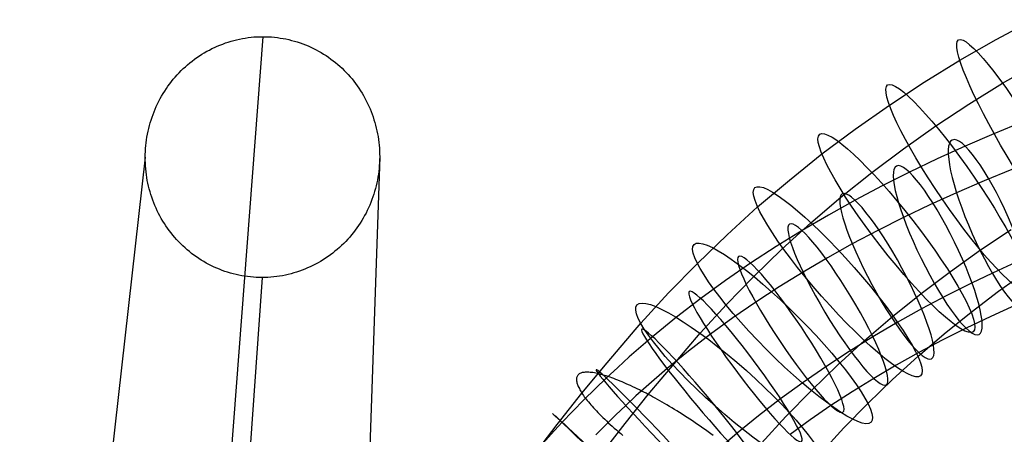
# Model space of a CAD drawing. Extents: x -1634 to -184, y -278 to 263.
# Tile 94 of 242: x -1633 to -1528, y 190 to 234. Entities that reach past the tile are written whole.
import ezdxf

# ---------------------------------------------------------------- set-up
doc = ezdxf.new("R2010")
doc.units = 0
doc.layers.add('PREDEFINITO', color=7, linetype='CONTINUOUS')

msp = doc.modelspace()

# ---------------------------------------------------------------- linework, layer by layer
at = {"layer": 'PREDEFINITO'}
for p, q in [((-1529.2, 231.62, 737.89), (-1525.26, 233.72, 738.5)), ((-1607.42, 231.91, 2.1), (-1616.21, 116.68, 513.43)), ((-1611.99, 231.02, 2.11), (-1611.7, 231.13, 2.11)), ((-1611.7, 231.13, 2.11), (-1611.41, 231.24, 2.11)), ((-1611.41, 231.24, 2.11), (-1611.11, 231.34, 2.11)), ((-1611.11, 231.34, 2.11), (-1610.81, 231.43, 2.11)), ((-1610.81, 231.43, 2.11), (-1610.51, 231.51, 2.11)), ((-1610.51, 231.51, 2.11), (-1610.21, 231.59, 2.1)), ((-1610.21, 231.59, 2.1), (-1609.9, 231.65, 2.1)), ((-1609.9, 231.65, 2.1), (-1609.6, 231.72, 2.1)), ((-1609.6, 231.72, 2.1), (-1609.29, 231.77, 2.1)), ((-1609.29, 231.77, 2.1), (-1608.98, 231.81, 2.1)), ((-1608.98, 231.81, 2.1), (-1608.67, 231.85, 2.1)), ((-1608.67, 231.85, 2.1), (-1608.36, 231.88, 2.1)), ((-1608.36, 231.88, 2.1), (-1608.05, 231.9, 2.1)), ((-1608.05, 231.9, 2.1), (-1607.74, 231.91, 2.1)), ((-1607.74, 231.91, 2.1), (-1607.42, 231.91, 2.1)), ((-1607.42, 231.91, 2.1), (-1607.11, 231.91, 2.1)), ((-1607.11, 231.91, 2.1), (-1606.8, 231.9, 2.09)), ((-1606.8, 231.9, 2.09), (-1606.49, 231.88, 2.09)), ((-1606.49, 231.88, 2.09), (-1606.18, 231.85, 2.09)), ((-1606.18, 231.85, 2.09), (-1605.87, 231.82, 2.09)), ((-1605.87, 231.82, 2.09), (-1605.56, 231.77, 2.09)), ((-1605.56, 231.77, 2.09), (-1605.26, 231.72, 2.09)), ((-1605.26, 231.72, 2.09), (-1604.95, 231.67, 2.09)), ((-1604.95, 231.67, 2.09), (-1604.65, 231.6, 2.09)), ((-1604.65, 231.6, 2.09), (-1604.35, 231.52, 2.09)), ((-1604.35, 231.52, 2.09), (-1604.05, 231.44, 2.09)), ((-1604.05, 231.44, 2.09), (-1603.75, 231.35, 2.09)), ((-1603.75, 231.35, 2.09), (-1603.45, 231.26, 2.09)), ((-1603.45, 231.26, 2.09), (-1603.16, 231.15, 2.09)), ((-1603.16, 231.15, 2.09), (-1602.87, 231.04, 2.09)), ((-1533.07, 229.4, 737.25), (-1529.2, 231.62, 737.89)), ((-1613.93, 230.03, 2.12), (-1613.67, 230.19, 2.12)), ((-1613.67, 230.19, 2.12), (-1613.4, 230.35, 2.11)), ((-1613.4, 230.35, 2.11), (-1613.12, 230.49, 2.11)), ((-1613.12, 230.49, 2.11), (-1612.84, 230.64, 2.11)), ((-1612.84, 230.64, 2.11), (-1612.56, 230.77, 2.11)), ((-1612.56, 230.77, 2.11), (-1612.28, 230.9, 2.11)), ((-1612.28, 230.9, 2.11), (-1611.99, 231.02, 2.11)), ((-1602.87, 231.04, 2.09), (-1602.58, 230.92, 2.09)), ((-1602.58, 230.92, 2.09), (-1602.3, 230.79, 2.08)), ((-1602.3, 230.79, 2.08), (-1602.02, 230.66, 2.08)), ((-1602.02, 230.66, 2.08), (-1601.74, 230.52, 2.08)), ((-1601.74, 230.52, 2.08), (-1601.47, 230.37, 2.08)), ((-1601.47, 230.37, 2.08), (-1601.2, 230.22, 2.08)), ((-1601.2, 230.22, 2.08), (-1600.93, 230.06, 2.08)), ((-1600.93, 230.06, 2.08), (-1600.67, 229.89, 2.08)), ((-1615.44, 228.92, 2.12), (-1615.2, 229.12, 2.12)), ((-1615.2, 229.12, 2.12), (-1614.95, 229.31, 2.12)), ((-1614.95, 229.31, 2.12), (-1614.71, 229.5, 2.12)), ((-1614.71, 229.5, 2.12), (-1614.45, 229.68, 2.12)), ((-1614.45, 229.68, 2.12), (-1614.19, 229.86, 2.12)), ((-1614.19, 229.86, 2.12), (-1613.93, 230.03, 2.12)), ((-1600.67, 229.89, 2.08), (-1600.41, 229.71, 2.08)), ((-1600.41, 229.71, 2.08), (-1600.16, 229.53, 2.08)), ((-1600.16, 229.53, 2.08), (-1599.91, 229.34, 2.08)), ((-1599.91, 229.34, 2.08), (-1599.67, 229.15, 2.08)), ((-1599.67, 229.15, 2.08), (-1599.43, 228.95, 2.08)), ((-1536.86, 227.07, 736.6), (-1533.07, 229.4, 737.25)), ((-1528.5, 226.94, 719.2), (-1524.83, 229.05, 719.83)), ((-1616.56, 227.84, 2.13), (-1616.34, 228.06, 2.13)), ((-1616.34, 228.06, 2.13), (-1616.13, 228.29, 2.12)), ((-1616.13, 228.29, 2.12), (-1615.9, 228.5, 2.12)), ((-1615.9, 228.5, 2.12), (-1615.67, 228.71, 2.12)), ((-1615.67, 228.71, 2.12), (-1615.44, 228.92, 2.12)), ((-1599.43, 228.95, 2.08), (-1599.19, 228.75, 2.08)), ((-1599.19, 228.75, 2.08), (-1598.96, 228.54, 2.08)), ((-1598.96, 228.54, 2.08), (-1598.74, 228.32, 2.08)), ((-1598.74, 228.32, 2.08), (-1598.52, 228.1, 2.08)), ((-1598.52, 228.1, 2.08), (-1598.31, 227.87, 2.08)), ((-1617.35, 226.88, 2.13), (-1617.16, 227.12, 2.13)), ((-1617.16, 227.12, 2.13), (-1616.97, 227.37, 2.13)), ((-1616.97, 227.37, 2.13), (-1616.77, 227.6, 2.13)), ((-1616.77, 227.6, 2.13), (-1616.56, 227.84, 2.13)), ((-1598.31, 227.87, 2.08), (-1598.1, 227.64, 2.08)), ((-1598.1, 227.64, 2.08), (-1597.9, 227.4, 2.08)), ((-1597.9, 227.4, 2.08), (-1597.71, 227.16, 2.08)), ((-1597.71, 227.16, 2.08), (-1597.52, 226.91, 2.08)), ((-1597.52, 226.91, 2.08), (-1597.34, 226.66, 2.08)), ((-1540.58, 224.62, 735.92), (-1536.86, 227.07, 736.6)), ((-1532.1, 224.72, 718.56), (-1528.5, 226.94, 719.2)), ((-1618.21, 225.58, 2.13), (-1618.05, 225.85, 2.13)), ((-1618.05, 225.85, 2.13), (-1617.88, 226.11, 2.13)), ((-1617.88, 226.11, 2.13), (-1617.71, 226.37, 2.13)), ((-1617.71, 226.37, 2.13), (-1617.54, 226.63, 2.13)), ((-1617.54, 226.63, 2.13), (-1617.35, 226.88, 2.13)), ((-1597.34, 226.66, 2.08), (-1597.16, 226.41, 2.08)), ((-1597.16, 226.41, 2.08), (-1596.99, 226.15, 2.08)), ((-1596.99, 226.15, 2.08), (-1596.83, 225.88, 2.08)), ((-1596.83, 225.88, 2.08), (-1596.67, 225.62, 2.08)), ((-1618.64, 224.76, 2.14), (-1618.5, 225.04, 2.14)), ((-1618.5, 225.04, 2.14), (-1618.36, 225.31, 2.13)), ((-1618.36, 225.31, 2.13), (-1618.21, 225.58, 2.13)), ((-1596.67, 225.62, 2.08), (-1596.52, 225.35, 2.08)), ((-1596.52, 225.35, 2.08), (-1596.38, 225.07, 2.08)), ((-1596.38, 225.07, 2.08), (-1596.24, 224.79, 2.08)), ((-1596.24, 224.79, 2.08), (-1596.11, 224.51, 2.08)), ((-1619.13, 223.61, 2.14), (-1619.02, 223.9, 2.14)), ((-1619.02, 223.9, 2.14), (-1618.9, 224.19, 2.14)), ((-1618.9, 224.19, 2.14), (-1618.78, 224.48, 2.14)), ((-1618.78, 224.48, 2.14), (-1618.64, 224.76, 2.14)), ((-1596.11, 224.51, 2.08), (-1595.98, 224.23, 2.08)), ((-1595.98, 224.23, 2.08), (-1595.87, 223.94, 2.08)), ((-1595.87, 223.94, 2.08), (-1595.76, 223.65, 2.08)), ((-1544.22, 222.06, 735.22), (-1540.58, 224.62, 735.92)), ((-1535.62, 222.39, 717.89), (-1532.1, 224.72, 718.56)), ((-1619.51, 222.43, 2.14), (-1619.43, 222.73, 2.14)), ((-1619.43, 222.73, 2.14), (-1619.34, 223.02, 2.14)), ((-1619.34, 223.02, 2.14), (-1619.24, 223.32, 2.14)), ((-1619.24, 223.32, 2.14), (-1619.13, 223.61, 2.14)), ((-1595.76, 223.65, 2.08), (-1595.65, 223.36, 2.08)), ((-1595.65, 223.36, 2.08), (-1595.56, 223.06, 2.08)), ((-1595.56, 223.06, 2.08), (-1595.47, 222.77, 2.08)), ((-1595.47, 222.77, 2.08), (-1595.38, 222.47, 2.08)), ((-1526.34, 222.84, 684.5), (-1529.42, 221.56, 685.25)), ((-1619.72, 221.52, 2.14), (-1619.66, 221.82, 2.14)), ((-1619.66, 221.82, 2.14), (-1619.59, 222.13, 2.14)), ((-1619.59, 222.13, 2.14), (-1619.51, 222.43, 2.14)), ((-1595.38, 222.47, 2.08), (-1595.31, 222.17, 2.08)), ((-1595.31, 222.17, 2.08), (-1595.24, 221.86, 2.08)), ((-1595.24, 221.86, 2.08), (-1595.18, 221.56, 2.08)), ((-1547.78, 219.4, 734.49), (-1544.22, 222.06, 735.22)), ((-1539.07, 219.96, 717.2), (-1535.62, 222.39, 717.89)), ((-1619.9, 220.29, 2.15), (-1619.87, 220.6, 2.14)), ((-1619.87, 220.6, 2.14), (-1619.83, 220.91, 2.14)), ((-1619.83, 220.91, 2.14), (-1619.78, 221.21, 2.14)), ((-1619.78, 221.21, 2.14), (-1619.72, 221.52, 2.14)), ((-1595.18, 221.56, 2.08), (-1595.13, 221.26, 2.08)), ((-1595.13, 221.26, 2.08), (-1595.08, 220.95, 2.08)), ((-1595.08, 220.95, 2.08), (-1595.04, 220.64, 2.08)), ((-1595.04, 220.64, 2.08), (-1595.01, 220.33, 2.08)), ((-1529.42, 221.56, 685.25), (-1532.49, 220.23, 685.99)), ((-1619.96, 219.36, 2.15), (-1619.95, 219.67, 2.15)), ((-1619.95, 219.67, 2.15), (-1619.93, 219.98, 2.15)), ((-1619.93, 219.98, 2.15), (-1619.9, 220.29, 2.15)), ((-1595.01, 220.33, 2.08), (-1594.98, 220.02, 2.08)), ((-1594.98, 220.02, 2.08), (-1594.97, 219.71, 2.08)), ((-1594.97, 219.71, 2.08), (-1594.96, 219.4, 2.08)), ((-1542.44, 217.43, 716.5), (-1539.07, 219.96, 717.2)), ((-1532.49, 220.23, 685.99), (-1535.47, 218.87, 686.68)), ((-1619.96, 219.05, 2.15), (-1633.35, 100.02, 509.17)), ((-1619.96, 219.05, 2.15), (-1619.96, 219.36, 2.15)), ((-1619.96, 218.74, 2.15), (-1619.96, 219.05, 2.15)), ((-1619.95, 218.43, 2.15), (-1619.96, 218.74, 2.15)), ((-1594.95, 219.09, 2.08), (-1599.02, 100, 509.43)), ((-1594.96, 218.78, 2.08), (-1594.97, 218.47, 2.08)), ((-1594.96, 219.4, 2.08), (-1594.95, 219.09, 2.08)), ((-1594.95, 219.09, 2.08), (-1594.96, 218.78, 2.08)), ((-1551.25, 216.62, 733.75), (-1547.78, 219.4, 734.49)), ((-1535.47, 218.87, 686.68), (-1538.44, 217.45, 687.36)), ((-1619.93, 218.12, 2.15), (-1619.95, 218.43, 2.15)), ((-1619.91, 217.81, 2.15), (-1619.93, 218.12, 2.15)), ((-1619.88, 217.5, 2.15), (-1619.91, 217.81, 2.15)), ((-1619.84, 217.19, 2.15), (-1619.88, 217.5, 2.15)), ((-1595.05, 217.54, 2.08), (-1595.09, 217.23, 2.08)), ((-1595.02, 217.85, 2.08), (-1595.05, 217.54, 2.08)), ((-1594.99, 218.16, 2.08), (-1595.02, 217.85, 2.08)), ((-1594.97, 218.47, 2.08), (-1594.99, 218.16, 2.08)), ((-1538.44, 217.45, 687.36), (-1541.35, 215.99, 688.01)), ((-1527.5, 217.76, 671.35), (-1530.47, 216.54, 672.07)), ((-1619.79, 216.88, 2.15), (-1619.84, 217.19, 2.15)), ((-1619.74, 216.58, 2.15), (-1619.79, 216.88, 2.15)), ((-1619.68, 216.28, 2.15), (-1619.74, 216.58, 2.15)), ((-1595.19, 216.62, 2.08), (-1595.26, 216.32, 2.09)), ((-1595.14, 216.93, 2.08), (-1595.19, 216.62, 2.08)), ((-1595.09, 217.23, 2.08), (-1595.14, 216.93, 2.08)), ((-1554.63, 213.75, 732.98), (-1551.25, 216.62, 733.75)), ((-1545.74, 214.79, 715.77), (-1542.44, 217.43, 716.5)), ((-1530.47, 216.54, 672.07), (-1533.41, 215.26, 672.78)), ((-1619.61, 215.97, 2.15), (-1619.68, 216.28, 2.15)), ((-1619.53, 215.67, 2.15), (-1619.61, 215.97, 2.15)), ((-1619.45, 215.37, 2.15), (-1619.53, 215.67, 2.15)), ((-1619.36, 215.08, 2.15), (-1619.45, 215.37, 2.15)), ((-1595.49, 215.41, 2.09), (-1595.58, 215.11, 2.09)), ((-1595.4, 215.71, 2.09), (-1595.49, 215.41, 2.09)), ((-1595.33, 216.01, 2.09), (-1595.4, 215.71, 2.09)), ((-1595.26, 216.32, 2.09), (-1595.33, 216.01, 2.09)), ((-1541.35, 215.99, 688.01), (-1544.24, 214.46, 688.63)), ((-1619.26, 214.78, 2.15), (-1619.36, 215.08, 2.15)), ((-1619.16, 214.49, 2.15), (-1619.26, 214.78, 2.15)), ((-1619.05, 214.2, 2.15), (-1619.16, 214.49, 2.15)), ((-1595.78, 214.53, 2.09), (-1595.89, 214.24, 2.09)), ((-1595.68, 214.82, 2.09), (-1595.78, 214.53, 2.09)), ((-1595.58, 215.11, 2.09), (-1595.68, 214.82, 2.09)), ((-1548.94, 212.06, 715.04), (-1545.74, 214.79, 715.77)), ((-1544.24, 214.46, 688.63), (-1547.08, 212.89, 689.22)), ((-1533.41, 215.26, 672.78), (-1536.26, 213.97, 673.44)), ((-1618.93, 213.91, 2.15), (-1619.05, 214.2, 2.15)), ((-1618.81, 213.63, 2.15), (-1618.93, 213.91, 2.15)), ((-1618.68, 213.34, 2.15), (-1618.81, 213.63, 2.15)), ((-1618.54, 213.07, 2.15), (-1618.68, 213.34, 2.15)), ((-1596.27, 213.38, 2.09), (-1596.41, 213.1, 2.09)), ((-1596.14, 213.66, 2.09), (-1596.27, 213.38, 2.09)), ((-1596.01, 213.95, 2.09), (-1596.14, 213.66, 2.09)), ((-1595.89, 214.24, 2.09), (-1596.01, 213.95, 2.09)), ((-1557.89, 210.79, 732.2), (-1554.63, 213.75, 732.98)), ((-1536.26, 213.97, 673.44), (-1539.07, 212.62, 674.09)), ((-1618.4, 212.79, 2.15), (-1618.54, 213.07, 2.15)), ((-1618.25, 212.52, 2.15), (-1618.4, 212.79, 2.15)), ((-1618.09, 212.25, 2.15), (-1618.25, 212.52, 2.15)), ((-1617.92, 211.99, 2.15), (-1618.09, 212.25, 2.15)), ((-1596.87, 212.29, 2.1), (-1597.03, 212.03, 2.1)), ((-1596.71, 212.56, 2.09), (-1596.87, 212.29, 2.1)), ((-1596.56, 212.83, 2.09), (-1596.71, 212.56, 2.09)), ((-1596.41, 213.1, 2.09), (-1596.56, 212.83, 2.09)), ((-1547.08, 212.89, 689.22), (-1549.89, 211.24, 689.77)), ((-1539.07, 212.62, 674.09), (-1541.82, 211.24, 674.7)), ((-1617.76, 211.73, 2.15), (-1617.92, 211.99, 2.15)), ((-1617.58, 211.48, 2.15), (-1617.76, 211.73, 2.15)), ((-1617.4, 211.23, 2.15), (-1617.58, 211.48, 2.15)), ((-1617.21, 210.98, 2.15), (-1617.4, 211.23, 2.15)), ((-1597.56, 211.26, 2.1), (-1597.75, 211.01, 2.1)), ((-1597.38, 211.51, 2.1), (-1597.56, 211.26, 2.1)), ((-1597.2, 211.77, 2.1), (-1597.38, 211.51, 2.1)), ((-1597.03, 212.03, 2.1), (-1597.2, 211.77, 2.1)), ((-1549.89, 211.24, 689.77), (-1552.65, 209.54, 690.28)), ((-1552.04, 209.25, 714.29), (-1548.94, 212.06, 715.04)), ((-1541.82, 211.24, 674.7), (-1544.53, 209.81, 675.28)), ((-1530.86, 209.16, 740.5), (-1527.59, 211.34, 741.1)), ((-1617.01, 210.74, 2.15), (-1617.21, 210.98, 2.15)), ((-1616.81, 210.5, 2.15), (-1617.01, 210.74, 2.15)), ((-1616.61, 210.27, 2.15), (-1616.81, 210.5, 2.15)), ((-1616.39, 210.04, 2.15), (-1616.61, 210.27, 2.15)), ((-1598.36, 210.3, 2.1), (-1598.57, 210.07, 2.1)), ((-1598.15, 210.53, 2.1), (-1598.36, 210.3, 2.1)), ((-1597.95, 210.77, 2.1), (-1598.15, 210.53, 2.1)), ((-1597.75, 211.01, 2.1), (-1597.95, 210.77, 2.1)), ((-1561.06, 207.73, 731.41), (-1557.89, 210.79, 732.2)), ((-1616.18, 209.82, 2.15), (-1616.39, 210.04, 2.15)), ((-1615.95, 209.6, 2.15), (-1616.18, 209.82, 2.15)), ((-1615.72, 209.39, 2.15), (-1615.95, 209.6, 2.15)), ((-1615.49, 209.19, 2.15), (-1615.72, 209.39, 2.15)), ((-1615.25, 208.99, 2.15), (-1615.49, 209.19, 2.15)), ((-1599.48, 209.22, 2.11), (-1599.72, 209.02, 2.11)), ((-1599.24, 209.42, 2.11), (-1599.48, 209.22, 2.11)), ((-1599.01, 209.63, 2.1), (-1599.24, 209.42, 2.11)), ((-1598.79, 209.85, 2.1), (-1599.01, 209.63, 2.1)), ((-1598.57, 210.07, 2.1), (-1598.79, 209.85, 2.1)), ((-1552.65, 209.54, 690.28), (-1555.38, 207.75, 690.75)), ((-1555.04, 206.35, 713.52), (-1552.04, 209.25, 714.29)), ((-1544.53, 209.81, 675.28), (-1547.18, 208.34, 675.83)), ((-1534.07, 206.88, 739.89), (-1530.86, 209.16, 740.5)), ((-1615.01, 208.79, 2.15), (-1615.25, 208.99, 2.15)), ((-1614.76, 208.61, 2.15), (-1615.01, 208.79, 2.15)), ((-1614.51, 208.42, 2.15), (-1614.76, 208.61, 2.15)), ((-1614.25, 208.25, 2.15), (-1614.51, 208.42, 2.15)), ((-1613.99, 208.08, 2.15), (-1614.25, 208.25, 2.15)), ((-1613.72, 207.92, 2.15), (-1613.99, 208.08, 2.15)), ((-1600.98, 208.11, 2.11), (-1601.25, 207.95, 2.11)), ((-1600.72, 208.28, 2.11), (-1600.98, 208.11, 2.11)), ((-1600.46, 208.45, 2.11), (-1600.72, 208.28, 2.11)), ((-1600.21, 208.63, 2.11), (-1600.46, 208.45, 2.11)), ((-1599.96, 208.82, 2.11), (-1600.21, 208.63, 2.11)), ((-1599.72, 209.02, 2.11), (-1599.96, 208.82, 2.11)), ((-1547.18, 208.34, 675.83), (-1549.79, 206.81, 676.34)), ((-1526.2, 208.24, 690.06), (-1528.99, 206.97, 690.71)), ((-1613.45, 207.77, 2.14), (-1613.72, 207.92, 2.15)), ((-1613.18, 207.62, 2.14), (-1613.45, 207.77, 2.14)), ((-1612.9, 207.48, 2.14), (-1613.18, 207.62, 2.14)), ((-1612.62, 207.34, 2.14), (-1612.9, 207.48, 2.14)), ((-1612.34, 207.22, 2.14), (-1612.62, 207.34, 2.14)), ((-1612.05, 207.1, 2.14), (-1612.34, 207.22, 2.14)), ((-1611.76, 206.98, 2.14), (-1612.05, 207.1, 2.14)), ((-1611.46, 206.88, 2.14), (-1611.76, 206.98, 2.14)), ((-1603.22, 207, 2.12), (-1603.51, 206.9, 2.12)), ((-1602.93, 207.12, 2.12), (-1603.22, 207, 2.12)), ((-1602.64, 207.24, 2.12), (-1602.93, 207.12, 2.12)), ((-1602.35, 207.36, 2.12), (-1602.64, 207.24, 2.12)), ((-1602.07, 207.5, 2.12), (-1602.35, 207.36, 2.12)), ((-1601.79, 207.64, 2.11), (-1602.07, 207.5, 2.12)), ((-1601.52, 207.79, 2.11), (-1601.79, 207.64, 2.11)), ((-1601.25, 207.95, 2.11), (-1601.52, 207.79, 2.11)), ((-1564.13, 204.59, 730.59), (-1561.06, 207.73, 731.41)), ((-1555.38, 207.75, 690.75), (-1558.05, 205.91, 691.18)), ((-1528.99, 206.97, 690.71), (-1531.76, 205.64, 691.34)), ((-1528.92, 204.78, 721.88), (-1525.9, 206.93, 722.47)), ((-1607.49, 206.22, 2.13), (-1616.16, 83.35, 505.17)), ((-1611.17, 206.78, 2.14), (-1611.46, 206.88, 2.14)), ((-1610.87, 206.69, 2.14), (-1611.17, 206.78, 2.14)), ((-1610.57, 206.61, 2.14), (-1610.87, 206.69, 2.14)), ((-1610.27, 206.54, 2.14), (-1610.57, 206.61, 2.14)), ((-1609.96, 206.47, 2.14), (-1610.27, 206.54, 2.14)), ((-1609.66, 206.41, 2.14), (-1609.96, 206.47, 2.14)), ((-1609.35, 206.36, 2.14), (-1609.66, 206.41, 2.14)), ((-1609.05, 206.32, 2.14), (-1609.35, 206.36, 2.14)), ((-1608.74, 206.28, 2.13), (-1609.05, 206.32, 2.14)), ((-1608.43, 206.26, 2.13), (-1608.74, 206.28, 2.13)), ((-1608.12, 206.24, 2.13), (-1608.43, 206.26, 2.13)), ((-1607.8, 206.22, 2.13), (-1608.12, 206.24, 2.13)), ((-1607.49, 206.22, 2.13), (-1607.8, 206.22, 2.13)), ((-1607.18, 206.23, 2.13), (-1607.49, 206.22, 2.13)), ((-1606.87, 206.24, 2.13), (-1607.18, 206.23, 2.13)), ((-1606.56, 206.26, 2.13), (-1606.87, 206.24, 2.13)), ((-1606.25, 206.29, 2.13), (-1606.56, 206.26, 2.13)), ((-1605.94, 206.32, 2.13), (-1606.25, 206.29, 2.13)), ((-1605.63, 206.37, 2.13), (-1605.94, 206.32, 2.13)), ((-1605.32, 206.42, 2.13), (-1605.63, 206.37, 2.13)), ((-1605.01, 206.48, 2.12), (-1605.32, 206.42, 2.13)), ((-1604.71, 206.55, 2.12), (-1605.01, 206.48, 2.12)), ((-1604.41, 206.62, 2.12), (-1604.71, 206.55, 2.12)), ((-1604.1, 206.71, 2.12), (-1604.41, 206.62, 2.12)), ((-1603.81, 206.8, 2.12), (-1604.1, 206.71, 2.12)), ((-1603.51, 206.9, 2.12), (-1603.81, 206.8, 2.12)), ((-1558.05, 205.91, 691.18), (-1560.69, 203.99, 691.56)), ((-1557.96, 203.36, 712.74), (-1555.04, 206.35, 713.52)), ((-1549.79, 206.81, 676.34), (-1552.33, 205.24, 676.81)), ((-1537.2, 204.51, 739.26), (-1534.07, 206.88, 739.89)), ((-1552.33, 205.24, 676.81), (-1554.84, 203.6, 677.25)), ((-1531.76, 205.64, 691.34), (-1534.46, 204.29, 691.95)), ((-1567.1, 201.35, 729.76), (-1564.13, 204.59, 730.59)), ((-1560.69, 203.99, 691.56), (-1563.28, 201.99, 691.88)), ((-1540.26, 202.05, 738.6), (-1537.2, 204.51, 739.26)), ((-1534.46, 204.29, 691.95), (-1537.14, 202.87, 692.52)), ((-1531.87, 202.54, 721.26), (-1528.92, 204.78, 721.88)), ((-1560.77, 200.29, 711.95), (-1557.96, 203.36, 712.74)), ((-1554.84, 203.6, 677.25), (-1557.28, 201.92, 677.63)), ((-1537.14, 202.87, 692.52), (-1539.75, 201.42, 693.06)), ((-1527.12, 203.27, 676.85), (-1529.77, 202.06, 677.47)), ((-1563.28, 201.99, 691.88), (-1565.83, 199.91, 692.16)), ((-1557.28, 201.92, 677.63), (-1559.67, 200.17, 677.98)), ((-1543.23, 199.5, 737.93), (-1540.26, 202.05, 738.6)), ((-1534.74, 200.22, 720.63), (-1531.87, 202.54, 721.26)), ((-1529.77, 202.06, 677.47), (-1532.39, 200.81, 678.07)), ((-1570.7, 197.12, 728.68), (-1567.1, 201.35, 729.76)), ((-1539.75, 201.42, 693.06), (-1542.34, 199.9, 693.57)), ((-1532.39, 200.81, 678.07), (-1534.93, 199.54, 678.63)), ((-1565.83, 199.91, 692.16), (-1568.33, 197.75, 692.37)), ((-1566.3, 193.75, 710.12), (-1560.77, 200.29, 711.95)), ((-1559.67, 200.17, 677.98), (-1562.01, 198.37, 678.27)), ((-1542.34, 199.9, 693.57), (-1544.86, 198.34, 694.04)), ((-1537.55, 197.81, 719.99), (-1534.74, 200.22, 720.63)), ((-1546.11, 196.88, 737.25), (-1543.23, 199.5, 737.93)), ((-1534.93, 199.54, 678.63), (-1537.43, 198.22, 679.17)), ((-1568.33, 197.75, 692.37), (-1569.56, 196.64, 692.46)), ((-1562.01, 198.37, 678.27), (-1564.3, 196.51, 678.52)), ((-1544.86, 198.34, 694.04), (-1547.36, 196.71, 694.47)), ((-1540.25, 195.35, 719.33), (-1537.55, 197.81, 719.99)), ((-1537.43, 198.22, 679.17), (-1539.85, 196.87, 679.67)), ((-1573.38, 193.9, 727.76), (-1570.7, 197.12, 728.68)), ((-1569.56, 196.64, 692.46), (-1570.77, 195.51, 692.53)), ((-1564.3, 196.51, 678.52), (-1566.53, 194.58, 678.71)), ((-1547.36, 196.71, 694.47), (-1549.79, 195.04, 694.85)), ((-1548.9, 194.18, 736.55), (-1546.11, 196.88, 737.25)), ((-1539.85, 196.87, 679.67), (-1542.24, 195.47, 680.14)), ((-1573.95, 195.44, 723.35), (-1573.96, 195.36, 723.67)), ((-1573.94, 195.52, 723.03), (-1573.95, 195.44, 723.35)), ((-1573.92, 195.6, 722.7), (-1573.94, 195.52, 723.03)), ((-1573.9, 195.66, 722.37), (-1573.92, 195.6, 722.7)), ((-1573.86, 195.73, 722.04), (-1573.9, 195.66, 722.37)), ((-1573.82, 195.79, 721.71), (-1573.86, 195.73, 722.04)), ((-1573.78, 195.84, 721.38), (-1573.82, 195.79, 721.71)), ((-1573.72, 195.9, 721.05), (-1573.78, 195.84, 721.38)), ((-1573.66, 195.94, 720.71), (-1573.72, 195.9, 721.05)), ((-1573.59, 195.98, 720.38), (-1573.66, 195.94, 720.71)), ((-1573.51, 196.02, 720.04), (-1573.59, 195.98, 720.38)), ((-1573.43, 196.05, 719.71), (-1573.51, 196.02, 720.04)), ((-1573.34, 196.08, 719.38), (-1573.43, 196.05, 719.71)), ((-1573.24, 196.1, 719.04), (-1573.34, 196.08, 719.38)), ((-1573.14, 196.11, 718.71), (-1573.24, 196.1, 719.04)), ((-1573.02, 196.12, 718.39), (-1573.14, 196.11, 718.71)), ((-1572.9, 196.13, 718.06), (-1573.02, 196.12, 718.39)), ((-1572.78, 196.13, 717.73), (-1572.9, 196.13, 718.06)), ((-1572.64, 196.12, 717.41), (-1572.78, 196.13, 717.73)), ((-1572.51, 196.11, 717.09), (-1572.64, 196.12, 717.41)), ((-1572.36, 196.1, 716.78), (-1572.51, 196.11, 717.09)), ((-1572.21, 196.08, 716.47), (-1572.36, 196.1, 716.78)), ((-1572.05, 196.05, 716.16), (-1572.21, 196.08, 716.47)), ((-1571.88, 196.02, 715.86), (-1572.05, 196.05, 716.16)), ((-1570.77, 195.51, 692.53), (-1571.98, 194.35, 692.58)), ((-1571.72, 195.98, 715.56), (-1571.88, 196.02, 715.86)), ((-1571.54, 195.94, 715.27), (-1571.72, 195.98, 715.56)), ((-1571.36, 195.89, 714.98), (-1571.54, 195.94, 715.27)), ((-1571.17, 195.84, 714.69), (-1571.36, 195.89, 714.98)), ((-1570.98, 195.79, 714.42), (-1571.17, 195.84, 714.69)), ((-1570.79, 195.73, 714.15), (-1570.98, 195.79, 714.42)), ((-1570.59, 195.66, 713.88), (-1570.79, 195.73, 714.15)), ((-1570.38, 195.59, 713.62), (-1570.59, 195.66, 713.88)), ((-1570.18, 195.52, 713.37), (-1570.38, 195.59, 713.62)), ((-1569.97, 195.44, 713.12), (-1570.18, 195.52, 713.37)), ((-1569.75, 195.36, 712.88), (-1569.97, 195.44, 713.12)), ((-1542.24, 195.47, 680.14), (-1544.55, 194.04, 680.57)), ((-1573.96, 195.36, 723.67), (-1573.95, 195.28, 723.99)), ((-1573.95, 195.28, 723.99), (-1573.95, 195.19, 724.3)), ((-1573.95, 195.19, 724.3), (-1573.93, 195.1, 724.62)), ((-1573.93, 195.1, 724.62), (-1573.91, 195, 724.92)), ((-1573.91, 195, 724.92), (-1573.88, 194.9, 725.23)), ((-1573.88, 194.9, 725.23), (-1573.85, 194.8, 725.53)), ((-1573.85, 194.8, 725.53), (-1573.81, 194.7, 725.82)), ((-1573.81, 194.7, 725.82), (-1573.76, 194.59, 726.11)), ((-1573.76, 194.59, 726.11), (-1573.71, 194.48, 726.4)), ((-1573.71, 194.48, 726.4), (-1573.65, 194.37, 726.68)), ((-1573.65, 194.37, 726.68), (-1573.59, 194.25, 726.96)), ((-1571.98, 194.35, 692.58), (-1573.18, 193.18, 692.62)), ((-1569.53, 195.27, 712.65), (-1569.75, 195.36, 712.88)), ((-1569.31, 195.18, 712.42), (-1569.53, 195.27, 712.65)), ((-1569.09, 195.09, 712.2), (-1569.31, 195.18, 712.42)), ((-1568.87, 194.99, 711.99), (-1569.09, 195.09, 712.2)), ((-1568.64, 194.89, 711.78), (-1568.87, 194.99, 711.99)), ((-1568.41, 194.79, 711.58), (-1568.64, 194.89, 711.78)), ((-1568.18, 194.69, 711.39), (-1568.41, 194.79, 711.58)), ((-1567.95, 194.58, 711.21), (-1568.18, 194.69, 711.39)), ((-1567.71, 194.47, 711.03), (-1567.95, 194.58, 711.21)), ((-1567.48, 194.35, 710.86), (-1567.71, 194.47, 711.03)), ((-1566.53, 194.58, 678.71), (-1567.62, 193.59, 678.78)), ((-1567.24, 194.24, 710.7), (-1567.48, 194.35, 710.86)), ((-1549.79, 195.04, 694.85), (-1552.19, 193.29, 695.2)), ((-1542.88, 192.8, 718.66), (-1540.25, 195.35, 719.33)), ((-1576.03, 190.56, 726.77), (-1573.38, 193.9, 727.76)), ((-1573.59, 194.25, 726.96), (-1573.53, 194.14, 727.23)), ((-1573.53, 194.14, 727.23), (-1573.45, 194.02, 727.5)), ((-1573.45, 194.02, 727.5), (-1573.38, 193.9, 727.76)), ((-1573.38, 193.9, 727.76), (-1573.3, 193.77, 728.02)), ((-1573.3, 193.77, 728.02), (-1573.21, 193.65, 728.28)), ((-1573.21, 193.65, 728.28), (-1573.12, 193.51, 728.53)), ((-1573.12, 193.51, 728.53), (-1573.02, 193.38, 728.79)), ((-1573.02, 193.38, 728.79), (-1572.91, 193.24, 729.04)), ((-1568.76, 190.67, 709.2), (-1566.3, 193.75, 710.12)), ((-1567.62, 193.59, 678.78), (-1568.7, 192.58, 678.85)), ((-1567.01, 194.12, 710.54), (-1567.24, 194.24, 710.7)), ((-1566.77, 194, 710.4), (-1567.01, 194.12, 710.54)), ((-1566.54, 193.88, 710.25), (-1566.77, 194, 710.4)), ((-1566.3, 193.75, 710.12), (-1566.54, 193.88, 710.25)), ((-1566.07, 193.63, 709.99), (-1566.3, 193.75, 710.12)), ((-1565.83, 193.5, 709.87), (-1566.07, 193.63, 709.99)), ((-1565.58, 193.36, 709.75), (-1565.83, 193.5, 709.87)), ((-1565.33, 193.22, 709.64), (-1565.58, 193.36, 709.75)), ((-1552.19, 193.29, 695.2), (-1554.53, 191.48, 695.49)), ((-1551.61, 191.4, 735.83), (-1548.9, 194.18, 736.55)), ((-1544.55, 194.04, 680.57), (-1546.82, 192.56, 680.96)), ((-1573.18, 193.18, 692.62), (-1574.35, 191.98, 692.64)), ((-1572.91, 193.24, 729.04), (-1572.8, 193.1, 729.3)), ((-1572.8, 193.1, 729.3), (-1572.68, 192.95, 729.55)), ((-1572.68, 192.95, 729.55), (-1572.55, 192.8, 729.8)), ((-1572.55, 192.8, 729.8), (-1572.42, 192.65, 730.04)), ((-1572.42, 192.65, 730.04), (-1572.29, 192.49, 730.28)), ((-1572.29, 192.49, 730.28), (-1572.14, 192.33, 730.52)), ((-1572.14, 192.33, 730.52), (-1571.99, 192.17, 730.76)), ((-1568.7, 192.58, 678.85), (-1569.78, 191.56, 678.89)), ((-1565.08, 193.08, 709.53), (-1565.33, 193.22, 709.64)), ((-1564.83, 192.94, 709.43), (-1565.08, 193.08, 709.53)), ((-1564.57, 192.79, 709.33), (-1564.83, 192.94, 709.43)), ((-1564.31, 192.63, 709.24), (-1564.57, 192.79, 709.33)), ((-1564.05, 192.48, 709.16), (-1564.31, 192.63, 709.24)), ((-1563.78, 192.32, 709.08), (-1564.05, 192.48, 709.16)), ((-1563.51, 192.16, 709.01), (-1563.78, 192.32, 709.08)), ((-1546.82, 192.56, 680.96), (-1549.02, 191.05, 681.31)), ((-1545.43, 190.18, 717.98), (-1542.88, 192.8, 718.66)), ((-1574.35, 191.98, 692.64), (-1575.51, 190.76, 692.64)), ((-1571.99, 192.17, 730.76), (-1571.83, 192, 730.99)), ((-1571.83, 192, 730.99), (-1571.67, 191.83, 731.22)), ((-1571.67, 191.83, 731.22), (-1571.5, 191.66, 731.44)), ((-1571.5, 191.66, 731.44), (-1571.32, 191.48, 731.66)), ((-1571.32, 191.48, 731.66), (-1571.14, 191.3, 731.88)), ((-1571.14, 191.3, 731.88), (-1570.95, 191.12, 732.09)), ((-1569.78, 191.56, 678.89), (-1570.83, 190.51, 678.93)), ((-1563.24, 191.99, 708.95), (-1563.51, 192.16, 709.01)), ((-1562.97, 191.82, 708.89), (-1563.24, 191.99, 708.95)), ((-1562.7, 191.65, 708.84), (-1562.97, 191.82, 708.89)), ((-1562.42, 191.47, 708.8), (-1562.7, 191.65, 708.84)), ((-1562.14, 191.29, 708.77), (-1562.42, 191.47, 708.8)), ((-1561.86, 191.11, 708.74), (-1562.14, 191.29, 708.77)), ((-1554.53, 191.48, 695.49), (-1556.83, 189.61, 695.74)), ((-1554.23, 188.54, 735.09), (-1551.61, 191.4, 735.83)), ((-1578.71, 187.06, 725.69), (-1576.03, 190.56, 726.77)), ((-1575.51, 190.76, 692.64), (-1576.67, 189.51, 692.62)), ((-1570.83, 190.51, 678.93), (-1571.88, 189.45, 678.94)), ((-1571.2, 187.49, 708.21), (-1568.76, 190.67, 709.2)), ((-1570.95, 191.12, 732.09), (-1570.76, 190.93, 732.29)), ((-1570.76, 190.93, 732.29), (-1570.56, 190.74, 732.49)), ((-1570.56, 190.74, 732.49), (-1570.35, 190.55, 732.68)), ((-1570.35, 190.55, 732.68), (-1570.14, 190.36, 732.86)), ((-1570.14, 190.36, 732.86), (-1569.92, 190.17, 733.04)), ((-1569.92, 190.17, 733.04), (-1569.7, 189.97, 733.21)), ((-1561.58, 190.93, 708.73), (-1561.86, 191.11, 708.74)), ((-1561.31, 190.74, 708.72), (-1561.58, 190.93, 708.73)), ((-1561.03, 190.55, 708.72), (-1561.31, 190.74, 708.72)), ((-1560.75, 190.36, 708.72), (-1561.03, 190.55, 708.72)), ((-1560.47, 190.17, 708.74), (-1560.75, 190.36, 708.72)), ((-1560.19, 189.97, 708.77), (-1560.47, 190.17, 708.74)), ((-1549.02, 191.05, 681.31), (-1551.17, 189.48, 681.62)), ((-1547.9, 187.48, 717.29), (-1545.43, 190.18, 717.98)), ((-1576.67, 189.51, 692.62), (-1577.81, 188.25, 692.59)), ((-1569.7, 189.97, 733.21), (-1569.47, 189.77, 733.38)), ((-1569.47, 189.77, 733.38), (-1569.24, 189.58, 733.54)), ((-1569.24, 189.58, 733.54), (-1569, 189.37, 733.69)), ((-1559.91, 189.77, 708.8), (-1560.19, 189.97, 708.77)), ((-1559.63, 189.57, 708.84), (-1559.91, 189.77, 708.8)), ((-1559.36, 189.37, 708.89), (-1559.63, 189.57, 708.84)), ((-1556.83, 189.61, 695.74), (-1559.08, 187.66, 695.94))]:
    msp.add_line(p, q, dxfattribs=at)
at = {"layer": 'PREDEFINITO', "extrusion": (0.848786, 0.508365, 0.145356)}
msp.add_circle((973.17, 896.57, -1077.46), 13.28, dxfattribs=at)
at = {"layer": 'PREDEFINITO', "extrusion": (0.815135, 0.558107, 0.155151)}
msp.add_circle((1044.24, 897.74, -1016.24), 13.32, dxfattribs=at)
at = {"layer": 'PREDEFINITO', "extrusion": (0.778464, 0.605786, 0.164372)}
msp.add_circle((1112.16, 896.43, -951.25), 13.34, dxfattribs=at)
at = {"layer": 'PREDEFINITO', "extrusion": (0.893254, 0.39665, -0.211582)}
msp.add_circle((814.38, 388.35, -1426.69), 10, dxfattribs=at)
at = {"layer": 'PREDEFINITO', "extrusion": (0.8801, 0.431182, -0.198763)}
msp.add_circle((863.33, 413.32, -1396.84), 10, dxfattribs=at)
at = {"layer": 'PREDEFINITO', "extrusion": (0.738911, 0.65122, 0.172984)}
msp.add_circle((1176.63, 892.64, -882.74), 13.37, dxfattribs=at)
at = {"layer": 'PREDEFINITO', "extrusion": (0.864373, 0.468684, -0.182195)}
msp.add_circle((915.85, 443.59, -1359.75), 10, dxfattribs=at)
at = {"layer": 'PREDEFINITO', "extrusion": (0.845476, 0.508982, -0.16158)}
msp.add_circle((971.62, 478.88, -1314.33), 10, dxfattribs=at)
at = {"layer": 'PREDEFINITO', "extrusion": (0.696943, 0.693935, 0.1809)}
msp.add_circle((1236.95, 886.46, -811.51), 13.38, dxfattribs=at)
at = {"layer": 'PREDEFINITO', "extrusion": (0.822785, 0.551668, -0.136704)}
msp.add_circle((1030.05, 518.54, -1259.56), 10, dxfattribs=at)
at = {"layer": 'PREDEFINITO', "extrusion": (0.795715, 0.596056, -0.107495)}
msp.add_circle((1090.28, 561.43, -1194.62), 10, dxfattribs=at)
at = {"layer": 'PREDEFINITO', "extrusion": (0.652431, 0.734119, 0.188155)}
msp.add_circle((1293.33, 877.93, -737.31), 13.38, dxfattribs=at)
at = {"layer": 'PREDEFINITO', "extrusion": (0.763778, 0.641217, -0.074061)}
msp.add_circle((1151.27, 605.92, -1119.02), 10, dxfattribs=at)
at = {"layer": 'PREDEFINITO', "extrusion": (0.726745, 0.685921, -0.036801)}
msp.add_circle((1211.72, 649.89, -1032.93), 10, dxfattribs=at)
at = {"layer": 'PREDEFINITO', "extrusion": (0.684722, 0.728795, 0.00361)}
msp.add_circle((1270.24, 690.95, -937.26), 10, dxfattribs=at)

doc.saveas('drawing.dxf')
